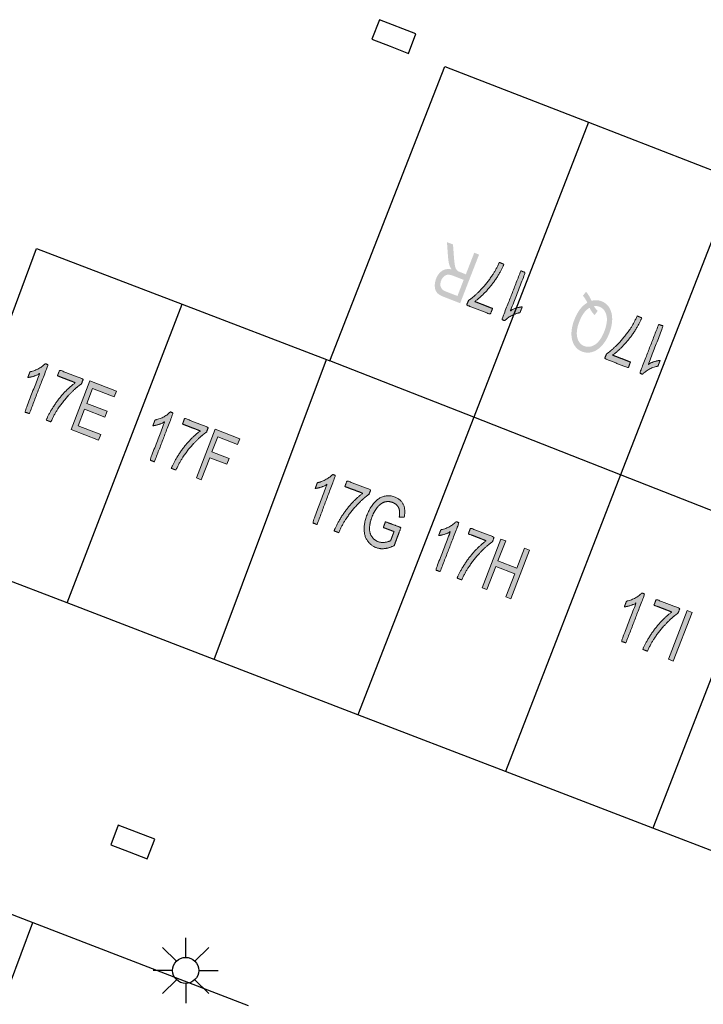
# Model space of a CAD drawing. Header units: metres. Extents: x 134521 to 134907, y 396000 to 396359.
# Tile 28 of 135: x 134544 to 134557, y 396156 to 396175. Entities that reach past the tile are written whole.
import ezdxf

# ---------------------------------------------------------------- set-up
doc = ezdxf.new("R2010")
doc.units = ezdxf.units.M
doc.header["$MEASUREMENT"] = 0

msp = doc.modelspace()

# ---------------------------------------------------------------- hatches: boundary and pattern name
at = {"linetype": 'Continuous', "lineweight": 0, "extrusion": (0, 0, -1)}
h = msp.add_hatch(color=251, dxfattribs=at)
edge = h.paths.add_edge_path()
edge.add_line((-134553.025, 396170.723), (-134552.663, 396169.791))
edge.add_line((-134552.663, 396169.791), (-134552.353, 396169.912))
edge.add_spline(control_points=[(-134552.353, 396169.912), (-134552.26, 396169.948), (-134552.221, 396169.992), (-134552.182, 396170.036), (-134552.178, 396170.111), (-134552.173, 396170.186), (-134552.203, 396170.263), (-134552.242, 396170.362), (-134552.316, 396170.411), (-134552.391, 396170.46), (-134552.499, 396170.44), (-134552.471, 396170.478), (-134552.461, 396170.508), (-134552.44, 396170.573), (-134552.432, 396170.662)], knot_values=[0, 0, 0, 0.142857, 0.142857, 0.285714, 0.285714, 0.428571, 0.428571, 0.571429, 0.571429, 0.714286, 0.714286, 0.857143, 0.857143, 1, 1, 1], degree=2, periodic=0)
edge.add_line((-134552.432, 396170.662), (-134552.41, 396170.962))
edge.add_line((-134552.41, 396170.962), (-134552.526, 396170.917))
edge.add_line((-134552.526, 396170.917), (-134552.543, 396170.688))
edge.add_spline(control_points=[(-134552.543, 396170.688), (-134552.551, 396170.588), (-134552.56, 396170.533), (-134552.568, 396170.478), (-134552.582, 396170.453), (-134552.596, 396170.427), (-134552.615, 396170.411), (-134552.629, 396170.401), (-134552.665, 396170.387)], knot_values=[0, 0, 0, 0.25, 0.25, 0.5, 0.5, 0.75, 0.75, 1, 1, 1], degree=2, periodic=0)
edge.add_line((-134552.665, 396170.387), (-134552.772, 396170.345))
edge.add_line((-134552.772, 396170.345), (-134552.933, 396170.759))
edge.add_line((-134552.933, 396170.759), (-134553.025, 396170.723))
edge = h.paths.add_edge_path(flags=16)
edge.add_line((-134552.73, 396170.239), (-134552.532, 396170.316))
edge.add_spline(control_points=[(-134552.532, 396170.316), (-134552.468, 396170.34), (-134552.426, 396170.337), (-134552.383, 396170.333), (-134552.35, 396170.302), (-134552.316, 396170.271), (-134552.299, 396170.226), (-134552.273, 396170.159), (-134552.292, 396170.103), (-134552.312, 396170.046), (-134552.389, 396170.016)], knot_values=[0, 0, 0, 0.2, 0.2, 0.4, 0.4, 0.6, 0.6, 0.8, 0.8, 1, 1, 1], degree=2, periodic=0)
edge.add_line((-134552.389, 396170.016), (-134552.611, 396169.93))
edge.add_line((-134552.611, 396169.93), (-134552.73, 396170.239))
h = msp.add_hatch(color=251, dxfattribs=at)
edge = h.paths.add_edge_path()
edge.add_line((-134553.284, 396169.691), (-134553.241, 396169.581))
edge.add_line((-134553.241, 396169.581), (-134552.789, 396169.756))
edge.add_line((-134552.789, 396169.756), (-134552.824, 396169.845))
edge.add_spline(control_points=[(-134552.824, 396169.845), (-134552.927, 396169.914), (-134553.054, 396170.046), (-134553.18, 396170.177), (-134553.28, 396170.329), (-134553.352, 396170.436), (-134553.413, 396170.573)], knot_values=[0, 0, 0, 0.333333, 0.333333, 0.666667, 0.666667, 1, 1, 1], degree=2, periodic=0)
edge.add_line((-134553.413, 396170.573), (-134553.501, 396170.538))
edge.add_spline(control_points=[(-134553.501, 396170.538), (-134553.457, 396170.429), (-134553.366, 396170.285), (-134553.274, 396170.142), (-134553.16, 396170.019), (-134553.046, 396169.897), (-134552.942, 396169.824)], knot_values=[0, 0, 0, 0.333333, 0.333333, 0.666667, 0.666667, 1, 1, 1], degree=2, periodic=0)
edge.add_line((-134552.942, 396169.824), (-134553.284, 396169.691))
h = msp.add_hatch(color=251, dxfattribs=at)
edge = h.paths.add_edge_path()
edge.add_line((-134553.825, 396170.413), (-134553.91, 396170.38))
edge.add_line((-134553.91, 396170.38), (-134553.627, 396169.65))
edge.add_spline(control_points=[(-134553.627, 396169.65), (-134553.674, 396169.678), (-134553.739, 396169.698), (-134553.805, 396169.718), (-134553.852, 396169.722)], knot_values=[0, 0, 0, 0.5, 0.5, 1, 1, 1], degree=2, periodic=0)
edge.add_line((-134553.852, 396169.722), (-134553.809, 396169.611))
edge.add_spline(control_points=[(-134553.809, 396169.611), (-134553.72, 396169.594), (-134553.641, 396169.551), (-134553.562, 396169.507), (-134553.517, 396169.456)], knot_values=[0, 0, 0, 0.5, 0.5, 1, 1, 1], degree=2, periodic=0)
edge.add_line((-134553.517, 396169.456), (-134553.461, 396169.477))
edge.add_line((-134553.461, 396169.477), (-134553.825, 396170.413))
at = {"linetype": 'Continuous', "lineweight": 0}
h = msp.add_hatch(color=251, dxfattribs=at)
edge = h.paths.add_edge_path()
edge.add_spline(control_points=[(134555.098, 396169.802), (134555.056, 396169.886), (134555.013, 396169.935)], knot_values=[0, 0, 0, 1, 1, 1], degree=2, periodic=0)
edge.add_line((134555.013, 396169.935), (134555.073, 396170.01))
edge.add_spline(control_points=[(134555.073, 396170.01), (134555.134, 396169.944), (134555.179, 396169.837), (134555.279, 396169.865), (134555.373, 396169.828), (134555.468, 396169.792), (134555.522, 396169.701), (134555.575, 396169.61), (134555.574, 396169.483), (134555.573, 396169.356), (134555.519, 396169.217), (134555.466, 396169.079), (134555.38, 396168.983), (134555.294, 396168.886), (134555.193, 396168.857), (134555.093, 396168.828), (134554.997, 396168.865), (134554.9, 396168.902), (134554.846, 396168.994), (134554.792, 396169.085), (134554.794, 396169.211), (134554.796, 396169.338), (134554.85, 396169.476), (134554.895, 396169.591), (134554.956, 396169.673), (134555.018, 396169.754), (134555.098, 396169.802)], knot_values=[0, 0, 0, 0.076923, 0.076923, 0.153846, 0.153846, 0.230769, 0.230769, 0.307692, 0.307692, 0.384615, 0.384615, 0.461538, 0.461538, 0.538462, 0.538462, 0.615385, 0.615385, 0.692308, 0.692308, 0.769231, 0.769231, 0.846154, 0.846154, 0.923077, 0.923077, 1, 1, 1], degree=2, periodic=0)
edge = h.paths.add_edge_path(flags=16)
edge.add_spline(control_points=[(134555.24, 396169.565), (134555.172, 396169.626), (134555.143, 396169.705), (134555.022, 396169.638), (134554.945, 396169.439), (134554.901, 396169.326), (134554.897, 396169.23), (134554.894, 396169.134), (134554.931, 396169.066), (134554.968, 396168.998), (134555.038, 396168.971), (134555.141, 396168.931), (134555.246, 396168.999), (134555.351, 396169.067), (134555.424, 396169.254), (134555.494, 396169.436), (134555.464, 396169.559), (134555.435, 396169.683), (134555.33, 396169.723), (134555.28, 396169.743), (134555.226, 396169.735), (134555.255, 396169.681), (134555.297, 396169.646)], knot_values=[0, 0, 0, 0.090909, 0.090909, 0.181818, 0.181818, 0.272727, 0.272727, 0.363636, 0.363636, 0.454545, 0.454545, 0.545455, 0.545455, 0.636364, 0.636364, 0.727273, 0.727273, 0.818182, 0.818182, 0.909091, 0.909091, 1, 1, 1], degree=2, periodic=0)
edge.add_line((134555.297, 396169.646), (134555.24, 396169.565))
at = {"linetype": 'Continuous', "lineweight": 0, "extrusion": (0, 0, -1)}
h = msp.add_hatch(color=251, dxfattribs=at)
edge = h.paths.add_edge_path()
edge.add_line((-134555.924, 396168.664), (-134555.882, 396168.554))
edge.add_line((-134555.882, 396168.554), (-134555.429, 396168.73))
edge.add_line((-134555.429, 396168.73), (-134555.464, 396168.819))
edge.add_spline(control_points=[(-134555.464, 396168.819), (-134555.567, 396168.888), (-134555.694, 396169.019), (-134555.82, 396169.151), (-134555.92, 396169.303), (-134555.992, 396169.41), (-134556.053, 396169.547)], knot_values=[0, 0, 0, 0.333333, 0.333333, 0.666667, 0.666667, 1, 1, 1], degree=2, periodic=0)
edge.add_line((-134556.053, 396169.547), (-134556.141, 396169.512))
edge.add_spline(control_points=[(-134556.141, 396169.512), (-134556.097, 396169.403), (-134556.006, 396169.259), (-134555.914, 396169.115), (-134555.8, 396168.993), (-134555.686, 396168.871), (-134555.582, 396168.797)], knot_values=[0, 0, 0, 0.333333, 0.333333, 0.666667, 0.666667, 1, 1, 1], degree=2, periodic=0)
edge.add_line((-134555.582, 396168.797), (-134555.924, 396168.664))
h = msp.add_hatch(color=251, dxfattribs=at)
edge = h.paths.add_edge_path()
edge.add_line((-134556.465, 396169.387), (-134556.551, 396169.354))
edge.add_line((-134556.551, 396169.354), (-134556.268, 396168.624))
edge.add_spline(control_points=[(-134556.268, 396168.624), (-134556.314, 396168.652), (-134556.379, 396168.672), (-134556.445, 396168.692), (-134556.493, 396168.696)], knot_values=[0, 0, 0, 0.5, 0.5, 1, 1, 1], degree=2, periodic=0)
edge.add_line((-134556.493, 396168.696), (-134556.45, 396168.585))
edge.add_spline(control_points=[(-134556.45, 396168.585), (-134556.36, 396168.568), (-134556.282, 396168.525), (-134556.203, 396168.481), (-134556.157, 396168.43)], knot_values=[0, 0, 0, 0.5, 0.5, 1, 1, 1], degree=2, periodic=0)
edge.add_line((-134556.157, 396168.43), (-134556.102, 396168.451))
edge.add_line((-134556.102, 396168.451), (-134556.465, 396169.387))
h = msp.add_hatch(color=251, dxfattribs=at)
edge = h.paths.add_edge_path()
edge.add_line((-134544.413, 396167.676), (-134544.327, 396167.71))
edge.add_line((-134544.327, 396167.71), (-134544.608, 396168.44))
edge.add_spline(control_points=[(-134544.608, 396168.44), (-134544.562, 396168.412), (-134544.496, 396168.392), (-134544.431, 396168.372), (-134544.383, 396168.368)], knot_values=[0, 0, 0, 0.5, 0.5, 1, 1, 1], degree=2, periodic=0)
edge.add_line((-134544.383, 396168.368), (-134544.425, 396168.478))
edge.add_spline(control_points=[(-134544.425, 396168.478), (-134544.515, 396168.496), (-134544.594, 396168.539), (-134544.672, 396168.583), (-134544.718, 396168.635)], knot_values=[0, 0, 0, 0.5, 0.5, 1, 1, 1], degree=2, periodic=0)
edge.add_line((-134544.718, 396168.635), (-134544.773, 396168.613))
edge.add_line((-134544.773, 396168.613), (-134544.413, 396167.676))
h = msp.add_hatch(color=251, dxfattribs=at)
edge = h.paths.add_edge_path()
edge.add_line((-134544.951, 396168.401), (-134544.993, 396168.511))
edge.add_line((-134544.993, 396168.511), (-134545.446, 396168.337))
edge.add_line((-134545.446, 396168.337), (-134545.412, 396168.247))
edge.add_spline(control_points=[(-134545.412, 396168.247), (-134545.309, 396168.178), (-134545.183, 396168.046), (-134545.057, 396167.914), (-134544.957, 396167.762), (-134544.886, 396167.655), (-134544.826, 396167.518)], knot_values=[0, 0, 0, 0.333333, 0.333333, 0.666667, 0.666667, 1, 1, 1], degree=2, periodic=0)
edge.add_line((-134544.826, 396167.518), (-134544.737, 396167.552))
edge.add_spline(control_points=[(-134544.737, 396167.552), (-134544.781, 396167.662), (-134544.872, 396167.806), (-134544.963, 396167.95), (-134545.076, 396168.072), (-134545.19, 396168.195), (-134545.294, 396168.269)], knot_values=[0, 0, 0, 0.333333, 0.333333, 0.666667, 0.666667, 1, 1, 1], degree=2, periodic=0)
edge.add_line((-134545.294, 396168.269), (-134544.951, 396168.401))
for points in [[(-134545.737, 396167.168), (-134545.779, 396167.278), (-134545.349, 396167.443), (-134545.471, 396167.761), (-134545.859, 396167.611), (-134545.901, 396167.722), (-134545.514, 396167.871), (-134545.623, 396168.156), (-134546.037, 396167.997), (-134546.08, 396168.107), (-134545.573, 396168.302), (-134545.214, 396167.369)], [(-134547.704, 396166.408), (-134547.867, 396166.832), (-134548.196, 396166.705), (-134548.238, 396166.816), (-134547.91, 396166.942), (-134548.021, 396167.231), (-134548.401, 396167.085), (-134548.443, 396167.195), (-134547.97, 396167.377), (-134547.611, 396166.443)], [(-134553.631, 396164.129), (-134553.99, 396165.062), (-134553.898, 396165.098), (-134553.75, 396164.715), (-134553.387, 396164.854), (-134553.535, 396165.238), (-134553.442, 396165.273), (-134553.083, 396164.34), (-134553.176, 396164.304), (-134553.345, 396164.744), (-134553.708, 396164.604), (-134553.539, 396164.165)], [(-134556.744, 396162.933), (-134557.103, 396163.867), (-134557.01, 396163.902), (-134556.651, 396162.969)]]:
    msp.add_hatch(color=251, dxfattribs=at).paths.add_polyline_path(points)
h = msp.add_hatch(color=251, dxfattribs=at)
edge = h.paths.add_edge_path()
edge.add_line((-134546.808, 396166.752), (-134546.722, 396166.785))
edge.add_line((-134546.722, 396166.785), (-134547.003, 396167.515))
edge.add_spline(control_points=[(-134547.003, 396167.515), (-134546.956, 396167.488), (-134546.891, 396167.468), (-134546.825, 396167.448), (-134546.778, 396167.443)], knot_values=[0, 0, 0, 0.5, 0.5, 1, 1, 1], degree=2, periodic=0)
edge.add_line((-134546.778, 396167.443), (-134546.82, 396167.554))
edge.add_spline(control_points=[(-134546.82, 396167.554), (-134546.91, 396167.572), (-134546.988, 396167.615), (-134547.067, 396167.659), (-134547.113, 396167.711)], knot_values=[0, 0, 0, 0.5, 0.5, 1, 1, 1], degree=2, periodic=0)
edge.add_line((-134547.113, 396167.711), (-134547.168, 396167.689))
edge.add_line((-134547.168, 396167.689), (-134546.808, 396166.752))
h = msp.add_hatch(color=251, dxfattribs=at)
edge = h.paths.add_edge_path()
edge.add_line((-134547.346, 396167.476), (-134547.388, 396167.587))
edge.add_line((-134547.388, 396167.587), (-134547.841, 396167.413))
edge.add_line((-134547.841, 396167.413), (-134547.807, 396167.323))
edge.add_spline(control_points=[(-134547.807, 396167.323), (-134547.704, 396167.254), (-134547.578, 396167.122), (-134547.451, 396166.99), (-134547.352, 396166.838), (-134547.281, 396166.73), (-134547.22, 396166.594)], knot_values=[0, 0, 0, 0.333333, 0.333333, 0.666667, 0.666667, 1, 1, 1], degree=2, periodic=0)
edge.add_line((-134547.22, 396166.594), (-134547.132, 396166.628))
edge.add_spline(control_points=[(-134547.132, 396166.628), (-134547.175, 396166.737), (-134547.266, 396166.881), (-134547.357, 396167.026), (-134547.471, 396167.148), (-134547.585, 396167.271), (-134547.688, 396167.345)], knot_values=[0, 0, 0, 0.333333, 0.333333, 0.666667, 0.666667, 1, 1, 1], degree=2, periodic=0)
edge.add_line((-134547.688, 396167.345), (-134547.346, 396167.476))
h = msp.add_hatch(color=251, dxfattribs=at)
edge = h.paths.add_edge_path()
edge.add_line((-134549.923, 396165.551), (-134549.837, 396165.584))
edge.add_line((-134549.837, 396165.584), (-134550.111, 396166.316))
edge.add_spline(control_points=[(-134550.111, 396166.316), (-134550.065, 396166.288), (-134550, 396166.267), (-134549.935, 396166.247), (-134549.887, 396166.242)], knot_values=[0, 0, 0, 0.5, 0.5, 1, 1, 1], degree=2, periodic=0)
edge.add_line((-134549.887, 396166.242), (-134549.929, 396166.353))
edge.add_spline(control_points=[(-134549.929, 396166.353), (-134550.018, 396166.371), (-134550.096, 396166.416), (-134550.174, 396166.46), (-134550.22, 396166.512)], knot_values=[0, 0, 0, 0.5, 0.5, 1, 1, 1], degree=2, periodic=0)
edge.add_line((-134550.22, 396166.512), (-134550.275, 396166.491))
edge.add_line((-134550.275, 396166.491), (-134549.923, 396165.551))
h = msp.add_hatch(color=251, dxfattribs=at)
edge = h.paths.add_edge_path()
edge.add_line((-134550.455, 396166.28), (-134550.496, 396166.39))
edge.add_line((-134550.496, 396166.39), (-134550.951, 396166.22))
edge.add_line((-134550.951, 396166.22), (-134550.917, 396166.13))
edge.add_spline(control_points=[(-134550.917, 396166.13), (-134550.814, 396166.06), (-134550.689, 396165.927), (-134550.564, 396165.794), (-134550.466, 396165.641), (-134550.396, 396165.533), (-134550.337, 396165.396)], knot_values=[0, 0, 0, 0.333333, 0.333333, 0.666667, 0.666667, 1, 1, 1], degree=2, periodic=0)
edge.add_line((-134550.337, 396165.396), (-134550.248, 396165.429))
edge.add_spline(control_points=[(-134550.248, 396165.429), (-134550.291, 396165.539), (-134550.38, 396165.684), (-134550.47, 396165.829), (-134550.583, 396165.952), (-134550.695, 396166.076), (-134550.798, 396166.151)], knot_values=[0, 0, 0, 0.333333, 0.333333, 0.666667, 0.666667, 1, 1, 1], degree=2, periodic=0)
edge.add_line((-134550.798, 396166.151), (-134550.455, 396166.28))
h = msp.add_hatch(color=251, dxfattribs=at)
edge = h.paths.add_edge_path()
edge.add_line((-134551.191, 396165.494), (-134551.232, 396165.605))
edge.add_line((-134551.232, 396165.605), (-134551.529, 396165.493))
edge.add_line((-134551.529, 396165.493), (-134551.399, 396165.146))
edge.add_spline(control_points=[(-134551.399, 396165.146), (-134551.303, 396165.099), (-134551.217, 396165.09), (-134551.13, 396165.08), (-134551.054, 396165.109), (-134550.95, 396165.148), (-134550.888, 396165.239), (-134550.826, 396165.33), (-134550.824, 396165.457), (-134550.823, 396165.585), (-134550.875, 396165.723), (-134550.926, 396165.86), (-134551.014, 396165.963), (-134551.101, 396166.065), (-134551.203, 396166.092), (-134551.305, 396166.12), (-134551.41, 396166.08), (-134551.486, 396166.052), (-134551.535, 396165.996), (-134551.584, 396165.94), (-134551.597, 396165.868), (-134551.61, 396165.796), (-134551.593, 396165.694)], knot_values=[0, 0, 0, 0.090909, 0.090909, 0.181818, 0.181818, 0.272727, 0.272727, 0.363636, 0.363636, 0.454545, 0.454545, 0.545455, 0.545455, 0.636364, 0.636364, 0.727273, 0.727273, 0.818182, 0.818182, 0.909091, 0.909091, 1, 1, 1], degree=2, periodic=0)
edge.add_line((-134551.593, 396165.694), (-134551.497, 396165.695))
edge.add_spline(control_points=[(-134551.497, 396165.695), (-134551.508, 396165.773), (-134551.5, 396165.822), (-134551.492, 396165.872), (-134551.458, 396165.913), (-134551.423, 396165.954), (-134551.37, 396165.974), (-134551.307, 396165.998), (-134551.251, 396165.989), (-134551.194, 396165.981), (-134551.15, 396165.949), (-134551.106, 396165.918), (-134551.071, 396165.873), (-134551.012, 396165.797), (-134550.974, 396165.695), (-134550.927, 396165.57), (-134550.928, 396165.474), (-134550.928, 396165.377), (-134550.975, 396165.313), (-134551.021, 396165.249), (-134551.091, 396165.223), (-134551.151, 396165.201), (-134551.22, 396165.21), (-134551.289, 396165.219), (-134551.332, 396165.243)], knot_values=[0, 0, 0, 0.083333, 0.083333, 0.166667, 0.166667, 0.25, 0.25, 0.333333, 0.333333, 0.416667, 0.416667, 0.5, 0.5, 0.583333, 0.583333, 0.666667, 0.666667, 0.75, 0.75, 0.833333, 0.833333, 0.916667, 0.916667, 1, 1, 1], degree=2, periodic=0)
edge.add_line((-134551.332, 396165.243), (-134551.397, 396165.417))
edge.add_line((-134551.397, 396165.417), (-134551.191, 396165.494))
h = msp.add_hatch(color=251, dxfattribs=at)
edge = h.paths.add_edge_path()
edge.add_line((-134552.28, 396164.649), (-134552.195, 396164.682))
edge.add_line((-134552.195, 396164.682), (-134552.475, 396165.412))
edge.add_spline(control_points=[(-134552.475, 396165.412), (-134552.429, 396165.384), (-134552.364, 396165.364), (-134552.298, 396165.344), (-134552.251, 396165.34)], knot_values=[0, 0, 0, 0.5, 0.5, 1, 1, 1], degree=2, periodic=0)
edge.add_line((-134552.251, 396165.34), (-134552.293, 396165.451))
edge.add_spline(control_points=[(-134552.293, 396165.451), (-134552.383, 396165.468), (-134552.461, 396165.512), (-134552.54, 396165.555), (-134552.586, 396165.607)], knot_values=[0, 0, 0, 0.5, 0.5, 1, 1, 1], degree=2, periodic=0)
edge.add_line((-134552.586, 396165.607), (-134552.641, 396165.586))
edge.add_line((-134552.641, 396165.586), (-134552.28, 396164.649))
h = msp.add_hatch(color=251, dxfattribs=at)
edge = h.paths.add_edge_path()
edge.add_line((-134552.819, 396165.373), (-134552.861, 396165.483))
edge.add_line((-134552.861, 396165.483), (-134553.314, 396165.309))
edge.add_line((-134553.314, 396165.309), (-134553.28, 396165.22))
edge.add_spline(control_points=[(-134553.28, 396165.22), (-134553.176, 396165.15), (-134553.05, 396165.018), (-134552.924, 396164.886), (-134552.825, 396164.734), (-134552.754, 396164.627), (-134552.693, 396164.49)], knot_values=[0, 0, 0, 0.333333, 0.333333, 0.666667, 0.666667, 1, 1, 1], degree=2, periodic=0)
edge.add_line((-134552.693, 396164.49), (-134552.604, 396164.524))
edge.add_spline(control_points=[(-134552.604, 396164.524), (-134552.648, 396164.634), (-134552.739, 396164.778), (-134552.83, 396164.922), (-134552.944, 396165.044), (-134553.058, 396165.167), (-134553.161, 396165.241)], knot_values=[0, 0, 0, 0.333333, 0.333333, 0.666667, 0.666667, 1, 1, 1], degree=2, periodic=0)
edge.add_line((-134553.161, 396165.241), (-134552.819, 396165.373))
h = msp.add_hatch(color=251, dxfattribs=at)
edge = h.paths.add_edge_path()
edge.add_line((-134555.836, 396163.283), (-134555.75, 396163.316))
edge.add_line((-134555.75, 396163.316), (-134556.031, 396164.046))
edge.add_spline(control_points=[(-134556.031, 396164.046), (-134555.985, 396164.018), (-134555.919, 396163.998), (-134555.854, 396163.978), (-134555.806, 396163.974)], knot_values=[0, 0, 0, 0.5, 0.5, 1, 1, 1], degree=2, periodic=0)
edge.add_line((-134555.806, 396163.974), (-134555.849, 396164.084))
edge.add_spline(control_points=[(-134555.849, 396164.084), (-134555.938, 396164.102), (-134556.017, 396164.145), (-134556.096, 396164.189), (-134556.141, 396164.241)], knot_values=[0, 0, 0, 0.5, 0.5, 1, 1, 1], degree=2, periodic=0)
edge.add_line((-134556.141, 396164.241), (-134556.197, 396164.219))
edge.add_line((-134556.197, 396164.219), (-134555.836, 396163.283))
h = msp.add_hatch(color=251, dxfattribs=at)
edge = h.paths.add_edge_path()
edge.add_line((-134556.374, 396164.006), (-134556.417, 396164.117))
edge.add_line((-134556.417, 396164.117), (-134556.87, 396163.942))
edge.add_line((-134556.87, 396163.942), (-134556.835, 396163.853))
edge.add_spline(control_points=[(-134556.835, 396163.853), (-134556.732, 396163.784), (-134556.606, 396163.652), (-134556.48, 396163.52), (-134556.38, 396163.368), (-134556.309, 396163.261), (-134556.249, 396163.124)], knot_values=[0, 0, 0, 0.333333, 0.333333, 0.666667, 0.666667, 1, 1, 1], degree=2, periodic=0)
edge.add_line((-134556.249, 396163.124), (-134556.16, 396163.158))
edge.add_spline(control_points=[(-134556.16, 396163.158), (-134556.204, 396163.268), (-134556.295, 396163.412), (-134556.386, 396163.556), (-134556.5, 396163.678), (-134556.613, 396163.801), (-134556.717, 396163.875)], knot_values=[0, 0, 0, 0.333333, 0.333333, 0.666667, 0.666667, 1, 1, 1], degree=2, periodic=0)
edge.add_line((-134556.717, 396163.875), (-134556.374, 396164.006))

# ---------------------------------------------------------------- linework, layer by layer
at = {"color": 251}
for p, q in [((134550.17, 396168.69), (134552.37, 396174.33)), ((134552.37, 396174.33), (134555.119, 396173.262)), ((134555.119, 396173.262), (134552.922, 396167.609)), ((134555.119, 396173.262), (134557.937, 396172.167)), ((134557.937, 396172.167), (134555.736, 396166.503)), ((134542.4, 396165.1), (134544.55, 396170.84)), ((134544.55, 396170.84), (134547.338, 396169.773)), ((134545.136, 396164.048), (134547.338, 396169.773)), ((134547.338, 396169.773), (134550.106, 396168.714)), ((134547.95, 396162.966), (134550.106, 396168.714)), ((134550.106, 396168.714), (134550.17, 396168.69)), ((134552.922, 396167.609), (134550.17, 396168.69)), ((134552.922, 396167.609), (134550.705, 396161.907)), ((134555.736, 396166.503), (134552.922, 396167.609)), ((134555.736, 396166.503), (134553.529, 396160.822)), ((134558.552, 396165.397), (134555.736, 396166.503)), ((134558.552, 396165.397), (134556.352, 396159.736)), ((134545.136, 396164.048), (134542.4, 396165.1)), ((134547.95, 396162.966), (134545.136, 396164.048)), ((134550.705, 396161.907), (134547.95, 396162.966)), ((134553.529, 396160.822), (134550.705, 396161.907)), ((134556.352, 396159.736), (134553.529, 396160.822)), ((134559.198, 396158.642), (134556.352, 396159.736)), ((134540.24, 396159.56), (134544.482, 396157.925)), ((134542.347, 396152.292), (134544.482, 396157.925)), ((134544.482, 396157.925), (134548.606, 396156.335)), ((134547.407, 396157.258), (134547.407, 396157.633)), ((134547.23, 396157.185), (134546.965, 396157.45)), ((134547.849, 396157.45), (134547.584, 396157.185)), ((134547.157, 396157.008), (134546.782, 396157.008)), ((134547.657, 396157.008), (134548.032, 396157.008)), ((134547.23, 396156.831), (134546.965, 396156.566)), ((134547.407, 396156.758), (134547.407, 396156.383)), ((134547.584, 396156.831), (134547.849, 396156.566))]:
    msp.add_line(p, q, dxfattribs=at)
at = {"color": 251, "flags": 128}
for points in [[(134551.322, 396174.715), (134551.672, 396174.579), (134551.816, 396174.952), (134551.117, 396175.224), (134550.972, 396174.851), (134551.322, 396174.715)], [(134546.322, 396159.281), (134546.672, 396159.146), (134546.816, 396159.52), (134546.116, 396159.789), (134545.972, 396159.416), (134546.322, 396159.281)]]:
    msp.add_lwpolyline(points, dxfattribs=at)
at = {"color": 251, "linetype": 'Continuous', "lineweight": 0, "flags": 128}
for points in [[(134545.214, 396167.369), (134545.573, 396168.302), (134546.08, 396168.107), (134546.037, 396167.997), (134545.623, 396168.156), (134545.514, 396167.871), (134545.901, 396167.722), (134545.859, 396167.611), (134545.471, 396167.761), (134545.349, 396167.443), (134545.779, 396167.278), (134545.737, 396167.168)], [(134547.611, 396166.443), (134547.97, 396167.377), (134548.443, 396167.195), (134548.401, 396167.085), (134548.021, 396167.231), (134547.91, 396166.942), (134548.238, 396166.816), (134548.196, 396166.705), (134547.867, 396166.832), (134547.704, 396166.408)], [(134553.083, 396164.34), (134553.442, 396165.273), (134553.535, 396165.238), (134553.387, 396164.854), (134553.75, 396164.715), (134553.898, 396165.098), (134553.99, 396165.062), (134553.631, 396164.129), (134553.539, 396164.165), (134553.708, 396164.604), (134553.345, 396164.744), (134553.176, 396164.304)], [(134556.651, 396162.969), (134557.01, 396163.902), (134557.103, 396163.867), (134556.744, 396162.933)]]:
    msp.add_lwpolyline(points, close=True, dxfattribs=at)
at = {"color": 251}
msp.add_circle((134547.407, 396157.008), 0.25, dxfattribs=at)
at = {"color": 251, "linetype": 'Continuous', "lineweight": 0}
for points, knots in [([(134553.284, 396169.691), (134553.263, 396169.636), (134553.241, 396169.581), (134553.015, 396169.668), (134552.789, 396169.756), (134552.806, 396169.801), (134552.824, 396169.845), (134552.927, 396169.914), (134553.054, 396170.046), (134553.18, 396170.177), (134553.28, 396170.329), (134553.352, 396170.436), (134553.413, 396170.573), (134553.457, 396170.556), (134553.501, 396170.538), (134553.457, 396170.429), (134553.366, 396170.285), (134553.274, 396170.142), (134553.16, 396170.019), (134553.046, 396169.897), (134552.942, 396169.824), (134553.113, 396169.757), (134553.284, 396169.691)], [0, 0, 0, 0.066667, 0.066667, 0.133333, 0.133333, 0.2, 0.2, 0.266667, 0.266667, 0.333333, 0.333333, 0.4, 0.4, 0.6, 0.6, 0.666667, 0.666667, 0.733333, 0.733333, 0.8, 0.8, 1, 1, 1]), ([(134553.825, 396170.413), (134553.868, 396170.396), (134553.91, 396170.38), (134553.769, 396170.015), (134553.627, 396169.65), (134553.674, 396169.678), (134553.739, 396169.698), (134553.805, 396169.718), (134553.852, 396169.722), (134553.831, 396169.666), (134553.809, 396169.611), (134553.72, 396169.594), (134553.641, 396169.551), (134553.562, 396169.507), (134553.517, 396169.456), (134553.489, 396169.466), (134553.461, 396169.477), (134553.643, 396169.945), (134553.825, 396170.413)], [0, 0, 0, 0.1, 0.1, 0.2, 0.2, 0.3, 0.3, 0.4, 0.4, 0.6, 0.6, 0.7, 0.7, 0.8, 0.8, 0.9, 0.9, 1, 1, 1]), ([(134555.924, 396168.664), (134555.903, 396168.609), (134555.882, 396168.554), (134555.655, 396168.642), (134555.429, 396168.73), (134555.447, 396168.774), (134555.464, 396168.819), (134555.567, 396168.888), (134555.694, 396169.019), (134555.82, 396169.151), (134555.92, 396169.303), (134555.992, 396169.41), (134556.053, 396169.547), (134556.097, 396169.529), (134556.141, 396169.512), (134556.097, 396169.403), (134556.006, 396169.259), (134555.914, 396169.115), (134555.8, 396168.993), (134555.686, 396168.871), (134555.582, 396168.797), (134555.753, 396168.731), (134555.924, 396168.664)], [0, 0, 0, 0.066667, 0.066667, 0.133333, 0.133333, 0.2, 0.2, 0.266667, 0.266667, 0.333333, 0.333333, 0.4, 0.4, 0.6, 0.6, 0.666667, 0.666667, 0.733333, 0.733333, 0.8, 0.8, 1, 1, 1]), ([(134556.465, 396169.387), (134556.508, 396169.37), (134556.551, 396169.354), (134556.409, 396168.989), (134556.268, 396168.624), (134556.314, 396168.652), (134556.379, 396168.672), (134556.445, 396168.692), (134556.493, 396168.696), (134556.471, 396168.64), (134556.45, 396168.585), (134556.36, 396168.568), (134556.282, 396168.525), (134556.203, 396168.481), (134556.157, 396168.43), (134556.129, 396168.44), (134556.102, 396168.451), (134556.283, 396168.919), (134556.465, 396169.387)], [0, 0, 0, 0.1, 0.1, 0.2, 0.2, 0.3, 0.3, 0.4, 0.4, 0.6, 0.6, 0.7, 0.7, 0.8, 0.8, 0.9, 0.9, 1, 1, 1]), ([(134544.413, 396167.676), (134544.37, 396167.693), (134544.327, 396167.71), (134544.467, 396168.075), (134544.608, 396168.44), (134544.562, 396168.412), (134544.496, 396168.392), (134544.431, 396168.372), (134544.383, 396168.368), (134544.404, 396168.423), (134544.425, 396168.478), (134544.515, 396168.496), (134544.594, 396168.539), (134544.672, 396168.583), (134544.718, 396168.635), (134544.746, 396168.624), (134544.773, 396168.613), (134544.593, 396168.145), (134544.413, 396167.676)], [0, 0, 0, 0.1, 0.1, 0.2, 0.2, 0.3, 0.3, 0.4, 0.4, 0.6, 0.6, 0.7, 0.7, 0.8, 0.8, 0.9, 0.9, 1, 1, 1]), ([(134544.951, 396168.401), (134544.972, 396168.456), (134544.993, 396168.511), (134545.22, 396168.424), (134545.446, 396168.337), (134545.429, 396168.292), (134545.412, 396168.247), (134545.309, 396168.178), (134545.183, 396168.046), (134545.057, 396167.914), (134544.957, 396167.762), (134544.886, 396167.655), (134544.826, 396167.518), (134544.781, 396167.535), (134544.737, 396167.552), (134544.781, 396167.662), (134544.872, 396167.806), (134544.963, 396167.95), (134545.076, 396168.072), (134545.19, 396168.195), (134545.294, 396168.269), (134545.122, 396168.335), (134544.951, 396168.401)], [0, 0, 0, 0.066667, 0.066667, 0.133333, 0.133333, 0.2, 0.2, 0.266667, 0.266667, 0.333333, 0.333333, 0.4, 0.4, 0.6, 0.6, 0.666667, 0.666667, 0.733333, 0.733333, 0.8, 0.8, 1, 1, 1]), ([(134546.808, 396166.752), (134546.765, 396166.769), (134546.722, 396166.785), (134546.862, 396167.15), (134547.003, 396167.515), (134546.956, 396167.488), (134546.891, 396167.468), (134546.825, 396167.448), (134546.778, 396167.443), (134546.799, 396167.499), (134546.82, 396167.554), (134546.91, 396167.572), (134546.988, 396167.615), (134547.067, 396167.659), (134547.113, 396167.711), (134547.14, 396167.7), (134547.168, 396167.689), (134546.988, 396167.221), (134546.808, 396166.752)], [0, 0, 0, 0.1, 0.1, 0.2, 0.2, 0.3, 0.3, 0.4, 0.4, 0.6, 0.6, 0.7, 0.7, 0.8, 0.8, 0.9, 0.9, 1, 1, 1]), ([(134547.346, 396167.476), (134547.367, 396167.532), (134547.388, 396167.587), (134547.615, 396167.5), (134547.841, 396167.413), (134547.824, 396167.368), (134547.807, 396167.323), (134547.704, 396167.254), (134547.578, 396167.122), (134547.451, 396166.99), (134547.352, 396166.838), (134547.281, 396166.73), (134547.22, 396166.594), (134547.176, 396166.611), (134547.132, 396166.628), (134547.175, 396166.737), (134547.266, 396166.881), (134547.357, 396167.026), (134547.471, 396167.148), (134547.585, 396167.271), (134547.688, 396167.345), (134547.517, 396167.411), (134547.346, 396167.476)], [0, 0, 0, 0.066667, 0.066667, 0.133333, 0.133333, 0.2, 0.2, 0.266667, 0.266667, 0.333333, 0.333333, 0.4, 0.4, 0.6, 0.6, 0.666667, 0.666667, 0.733333, 0.733333, 0.8, 0.8, 1, 1, 1]), ([(134549.923, 396165.551), (134549.88, 396165.567), (134549.837, 396165.584), (134549.974, 396165.95), (134550.111, 396166.316), (134550.065, 396166.288), (134550, 396166.267), (134549.935, 396166.247), (134549.887, 396166.242), (134549.908, 396166.298), (134549.929, 396166.353), (134550.018, 396166.371), (134550.096, 396166.416), (134550.174, 396166.46), (134550.22, 396166.512), (134550.247, 396166.502), (134550.275, 396166.491), (134550.099, 396166.021), (134549.923, 396165.551)], [0, 0, 0, 0.1, 0.1, 0.2, 0.2, 0.3, 0.3, 0.4, 0.4, 0.6, 0.6, 0.7, 0.7, 0.8, 0.8, 0.9, 0.9, 1, 1, 1]), ([(134550.455, 396166.28), (134550.476, 396166.335), (134550.496, 396166.39), (134550.723, 396166.305), (134550.951, 396166.22), (134550.934, 396166.175), (134550.917, 396166.13), (134550.814, 396166.06), (134550.689, 396165.927), (134550.564, 396165.794), (134550.466, 396165.641), (134550.396, 396165.533), (134550.337, 396165.396), (134550.292, 396165.413), (134550.248, 396165.429), (134550.291, 396165.539), (134550.38, 396165.684), (134550.47, 396165.829), (134550.583, 396165.952), (134550.695, 396166.076), (134550.798, 396166.151), (134550.627, 396166.215), (134550.455, 396166.28)], [0, 0, 0, 0.066667, 0.066667, 0.133333, 0.133333, 0.2, 0.2, 0.266667, 0.266667, 0.333333, 0.333333, 0.4, 0.4, 0.6, 0.6, 0.666667, 0.666667, 0.733333, 0.733333, 0.8, 0.8, 1, 1, 1]), ([(134551.191, 396165.494), (134551.212, 396165.549), (134551.232, 396165.605), (134551.381, 396165.549), (134551.529, 396165.493), (134551.464, 396165.32), (134551.399, 396165.146), (134551.303, 396165.099), (134551.217, 396165.09), (134551.13, 396165.08), (134551.054, 396165.109), (134550.95, 396165.148), (134550.888, 396165.239), (134550.826, 396165.33), (134550.824, 396165.457), (134550.823, 396165.585), (134550.875, 396165.723), (134550.926, 396165.86), (134551.014, 396165.963), (134551.101, 396166.065), (134551.203, 396166.092), (134551.305, 396166.12), (134551.41, 396166.08), (134551.486, 396166.052), (134551.535, 396165.996), (134551.584, 396165.94), (134551.597, 396165.868), (134551.61, 396165.796), (134551.593, 396165.694), (134551.545, 396165.695), (134551.497, 396165.695), (134551.508, 396165.773), (134551.5, 396165.822), (134551.492, 396165.872), (134551.458, 396165.913), (134551.423, 396165.954), (134551.37, 396165.974), (134551.307, 396165.998), (134551.251, 396165.989), (134551.194, 396165.981), (134551.15, 396165.949), (134551.106, 396165.918), (134551.071, 396165.873), (134551.012, 396165.797), (134550.974, 396165.695), (134550.927, 396165.57), (134550.928, 396165.474), (134550.928, 396165.377), (134550.975, 396165.313), (134551.021, 396165.249), (134551.091, 396165.223), (134551.151, 396165.201), (134551.22, 396165.21), (134551.289, 396165.219), (134551.332, 396165.243), (134551.364, 396165.33), (134551.397, 396165.417), (134551.294, 396165.455), (134551.191, 396165.494)], [0, 0, 0, 0.066667, 0.066667, 0.133333, 0.133333, 0.2, 0.2, 0.218182, 0.218182, 0.236364, 0.236364, 0.254545, 0.254545, 0.272727, 0.272727, 0.290909, 0.290909, 0.309091, 0.309091, 0.327273, 0.327273, 0.345455, 0.345455, 0.363636, 0.363636, 0.381818, 0.381818, 0.4, 0.4, 0.6, 0.6, 0.616667, 0.616667, 0.633333, 0.633333, 0.65, 0.65, 0.666667, 0.666667, 0.683333, 0.683333, 0.7, 0.7, 0.716667, 0.716667, 0.733333, 0.733333, 0.75, 0.75, 0.766667, 0.766667, 0.783333, 0.783333, 0.8, 0.8, 0.9, 0.9, 1, 1, 1]), ([(134552.28, 396164.649), (134552.238, 396164.665), (134552.195, 396164.682), (134552.335, 396165.047), (134552.475, 396165.412), (134552.429, 396165.384), (134552.364, 396165.364), (134552.298, 396165.344), (134552.251, 396165.34), (134552.272, 396165.395), (134552.293, 396165.451), (134552.383, 396165.468), (134552.461, 396165.512), (134552.54, 396165.555), (134552.586, 396165.607), (134552.613, 396165.596), (134552.641, 396165.586), (134552.461, 396165.117), (134552.28, 396164.649)], [0, 0, 0, 0.1, 0.1, 0.2, 0.2, 0.3, 0.3, 0.4, 0.4, 0.6, 0.6, 0.7, 0.7, 0.8, 0.8, 0.9, 0.9, 1, 1, 1]), ([(134552.819, 396165.373), (134552.84, 396165.428), (134552.861, 396165.483), (134553.088, 396165.396), (134553.314, 396165.309), (134553.297, 396165.264), (134553.28, 396165.22), (134553.176, 396165.15), (134553.05, 396165.018), (134552.924, 396164.886), (134552.825, 396164.734), (134552.754, 396164.627), (134552.693, 396164.49), (134552.649, 396164.507), (134552.604, 396164.524), (134552.648, 396164.634), (134552.739, 396164.778), (134552.83, 396164.922), (134552.944, 396165.044), (134553.058, 396165.167), (134553.161, 396165.241), (134552.99, 396165.307), (134552.819, 396165.373)], [0, 0, 0, 0.066667, 0.066667, 0.133333, 0.133333, 0.2, 0.2, 0.266667, 0.266667, 0.333333, 0.333333, 0.4, 0.4, 0.6, 0.6, 0.666667, 0.666667, 0.733333, 0.733333, 0.8, 0.8, 1, 1, 1]), ([(134555.836, 396163.283), (134555.793, 396163.299), (134555.75, 396163.316), (134555.891, 396163.681), (134556.031, 396164.046), (134555.985, 396164.018), (134555.919, 396163.998), (134555.854, 396163.978), (134555.806, 396163.974), (134555.828, 396164.029), (134555.849, 396164.084), (134555.938, 396164.102), (134556.017, 396164.145), (134556.096, 396164.189), (134556.141, 396164.241), (134556.169, 396164.23), (134556.197, 396164.219), (134556.016, 396163.751), (134555.836, 396163.283)], [0, 0, 0, 0.1, 0.1, 0.2, 0.2, 0.3, 0.3, 0.4, 0.4, 0.6, 0.6, 0.7, 0.7, 0.8, 0.8, 0.9, 0.9, 1, 1, 1]), ([(134556.374, 396164.006), (134556.396, 396164.062), (134556.417, 396164.117), (134556.643, 396164.03), (134556.87, 396163.942), (134556.853, 396163.898), (134556.835, 396163.853), (134556.732, 396163.784), (134556.606, 396163.652), (134556.48, 396163.52), (134556.38, 396163.368), (134556.309, 396163.261), (134556.249, 396163.124), (134556.204, 396163.141), (134556.16, 396163.158), (134556.204, 396163.268), (134556.295, 396163.412), (134556.386, 396163.556), (134556.5, 396163.678), (134556.613, 396163.801), (134556.717, 396163.875), (134556.546, 396163.941), (134556.374, 396164.006)], [0, 0, 0, 0.066667, 0.066667, 0.133333, 0.133333, 0.2, 0.2, 0.266667, 0.266667, 0.333333, 0.333333, 0.4, 0.4, 0.6, 0.6, 0.666667, 0.666667, 0.733333, 0.733333, 0.8, 0.8, 1, 1, 1])]:
    msp.add_open_spline(points, degree=2, knots=knots, dxfattribs=at)

doc.saveas('drawing.dxf')
